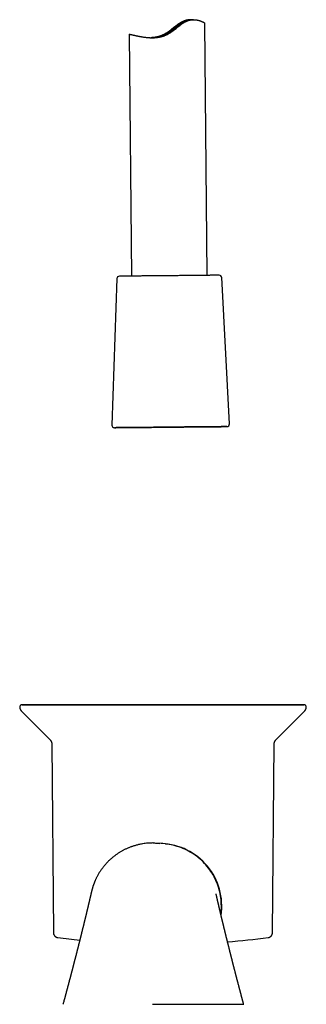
# Model space of a CAD drawing. Header units: millimetres. Extents: x 8 to 916, y 12 to 932.
# Tile 59 of 72: x 505 to 562, y 443 to 638. Entities that reach past the tile are written whole.
import ezdxf

# ---------------------------------------------------------------- set-up
doc = ezdxf.new("R2010")
doc.units = ezdxf.units.MM

msp = doc.modelspace()

# ---------------------------------------------------------------- linework, layer by layer
at = {"color": 7, "linetype": 'Continuous', "lineweight": 30}
for p, q in [((539.33, 637.79), (538.81, 637.79)), ((542.06, 587.14), (541.58, 637.12)), ((526.6, 634.93), (527.06, 587)), ((524.2, 586.49), (523.22, 557.48)), ((546.47, 557.7), (544.94, 586.69)), ((505.27, 500.89), (510.98, 495.14)), ((555.67, 495.13), (561.38, 500.88)), ((511.33, 494.3), (511.65, 456.93)), ((554.98, 456.93), (555.32, 494.3)), ((533.14, 474.59), (532.96, 474.59)), ((518.9, 463.88), (518.9, 463.89)), ((544.04, 463.63), (544.04, 463.65))]:
    msp.add_line(p, q, dxfattribs=at)
at = {"color": 7, "linetype": 'Continuous', "lineweight": 30, "flags": 128}
for points in [[(544.43, 587.16), (544.43, 587.16), (544.43, 587.16), (544.42, 587.16), (544.4, 587.16), (544.37, 587.16), (544.34, 587.16), (544.3, 587.16), (544.26, 587.16), (544.21, 587.16), (544.15, 587.16), (544.08, 587.16), (544.01, 587.16), (543.93, 587.16), (543.85, 587.16), (543.76, 587.16), (543.66, 587.16), (543.56, 587.15), (543.45, 587.15), (543.33, 587.15), (543.21, 587.15), (543.08, 587.15), (542.95, 587.15), (542.81, 587.15), (542.66, 587.15), (542.51, 587.14), (542.36, 587.14), (542.2, 587.14), (542.03, 587.14), (541.86, 587.14), (541.68, 587.14), (541.5, 587.13), (541.31, 587.13), (541.12, 587.13), (540.93, 587.13), (540.73, 587.13), (540.53, 587.13), (540.32, 587.12), (540.11, 587.12), (539.89, 587.12), (539.67, 587.12), (539.45, 587.11), (539.22, 587.11), (538.99, 587.11), (538.76, 587.11), (538.52, 587.11), (538.29, 587.1), (538.05, 587.1), (537.8, 587.1), (537.56, 587.1), (537.31, 587.09), (537.06, 587.09), (536.81, 587.09), (536.56, 587.09), (536.3, 587.08), (536.05, 587.08), (535.79, 587.08), (535.54, 587.08), (535.28, 587.07), (535.02, 587.07), (534.76, 587.07), (534.5, 587.07), (534.25, 587.06), (533.99, 587.06), (533.73, 587.06), (533.47, 587.06), (533.22, 587.05), (532.96, 587.05), (532.71, 587.05), (532.45, 587.05), (532.2, 587.04), (531.95, 587.04), (531.7, 587.04), (531.46, 587.04), (531.21, 587.04), (530.97, 587.03), (530.73, 587.03), (530.49, 587.03), (530.26, 587.03), (530.03, 587.02), (529.8, 587.02), (529.58, 587.02), (529.36, 587.02), (529.14, 587.02), (528.92, 587.01), (528.71, 587.01), (528.51, 587.01), (528.31, 587.01), (528.11, 587.01), (527.91, 587), (527.73, 587), (527.54, 587), (527.36, 587), (527.19, 587), (527.02, 587), (526.86, 586.99), (526.7, 586.99), (526.54, 586.99), (526.4, 586.99), (526.25, 586.99), (526.12, 586.99), (525.99, 586.99), (525.86, 586.98), (525.74, 586.98), (525.63, 586.98), (525.52, 586.98), (525.42, 586.98), (525.33, 586.98), (525.24, 586.98), (525.16, 586.98), (525.08, 586.98), (525.01, 586.98), (524.95, 586.98), (524.9, 586.97), (524.85, 586.97), (524.81, 586.97), (524.77, 586.97), (524.74, 586.97), (524.72, 586.97), (524.7, 586.97)], [(542.31, 587.14), (542.31, 587.14), (542.3, 587.14), (542.29, 587.14), (542.28, 587.14), (542.25, 587.14), (542.22, 587.14), (542.19, 587.14), (542.15, 587.14), (542.11, 587.14), (542.06, 587.14)], [(524.7, 586.97), (524.69, 586.97), (524.69, 586.97)], [(527.06, 587), (527.04, 587), (526.99, 586.99), (526.95, 586.99), (526.92, 586.99), (526.89, 586.99), (526.86, 586.99), (526.84, 586.99), (526.83, 586.99), (526.82, 586.99), (526.81, 586.99), (526.81, 586.99)], [(545.97, 557.18), (545.95, 557.18), (545.93, 557.18), (545.89, 557.18), (545.85, 557.18), (545.81, 557.17), (545.75, 557.17), (545.69, 557.17), (545.62, 557.17), (545.54, 557.17), (545.46, 557.17), (545.36, 557.17), (545.26, 557.17), (545.16, 557.17), (545.04, 557.17), (544.92, 557.17), (544.8, 557.16), (544.66, 557.16), (544.52, 557.16), (544.37, 557.16), (544.22, 557.16), (544.06, 557.16), (543.89, 557.16), (543.72, 557.15), (543.54, 557.15), (543.36, 557.15), (543.17, 557.15), (542.97, 557.15), (542.77, 557.15), (542.56, 557.14), (542.35, 557.14), (542.13, 557.14), (541.91, 557.14), (541.68, 557.13), (541.45, 557.13), (541.21, 557.13), (540.97, 557.13), (540.72, 557.13), (540.47, 557.12), (540.22, 557.12), (539.96, 557.12), (539.7, 557.12), (539.44, 557.11), (539.17, 557.11), (538.9, 557.11), (538.63, 557.11), (538.35, 557.1), (538.08, 557.1), (537.8, 557.1), (537.51, 557.09), (537.23, 557.09), (536.95, 557.09), (536.66, 557.09), (536.37, 557.08), (536.08, 557.08), (535.79, 557.08), (535.5, 557.08), (535.21, 557.07), (534.92, 557.07), (534.63, 557.07), (534.34, 557.06), (534.05, 557.06), (533.76, 557.06), (533.47, 557.06), (533.18, 557.05), (532.89, 557.05), (532.6, 557.05), (532.32, 557.04), (532.04, 557.04), (531.76, 557.04), (531.48, 557.04), (531.2, 557.03), (530.93, 557.03), (530.66, 557.03), (530.39, 557.03), (530.12, 557.02), (529.86, 557.02), (529.6, 557.02), (529.35, 557.02), (529.1, 557.01), (528.85, 557.01), (528.6, 557.01), (528.37, 557.01), (528.13, 557), (527.9, 557), (527.68, 557), (527.46, 557), (527.24, 557), (527.03, 556.99), (526.83, 556.99), (526.63, 556.99), (526.43, 556.99), (526.25, 556.99), (526.07, 556.98), (525.89, 556.98), (525.72, 556.98), (525.56, 556.98), (525.4, 556.98), (525.25, 556.98), (525.11, 556.98), (524.97, 556.97), (524.84, 556.97), (524.71, 556.97), (524.6, 556.97), (524.49, 556.97), (524.39, 556.97), (524.29, 556.97), (524.2, 556.97), (524.12, 556.97), (524.05, 556.97), (523.98, 556.96), (523.92, 556.96), (523.87, 556.96), (523.83, 556.96), (523.79, 556.96), (523.76, 556.96), (523.74, 556.96), (523.73, 556.96), (523.73, 556.96), (523.73, 556.96), (523.74, 556.96), (523.75, 556.96), (523.78, 556.96), (523.81, 556.96), (523.85, 556.96), (523.9, 556.96), (523.95, 556.96), (524.02, 556.96), (524.09, 556.97), (524.16, 556.97), (524.25, 556.97), (524.34, 556.97), (524.44, 556.97), (524.55, 556.97), (524.66, 556.97), (524.78, 556.97), (524.91, 556.97), (525.04, 556.97), (525.18, 556.98), (525.33, 556.98), (525.48, 556.98), (525.64, 556.98), (525.81, 556.98), (525.98, 556.98), (526.16, 556.99), (526.35, 556.99), (526.54, 556.99), (526.73, 556.99), (526.94, 556.99), (527.14, 556.99), (527.36, 557), (527.58, 557), (527.8, 557), (528.03, 557), (528.26, 557.01), (528.49, 557.01), (528.74, 557.01), (528.98, 557.01), (529.23, 557.01), (529.48, 557.02), (529.74, 557.02), (530, 557.02), (530.27, 557.02), (530.53, 557.03), (530.8, 557.03), (531.08, 557.03), (531.35, 557.04), (531.63, 557.04), (531.91, 557.04), (532.19, 557.04), (532.47, 557.05), (532.76, 557.05), (533.05, 557.05), (533.33, 557.05), (533.62, 557.06), (533.91, 557.06), (534.2, 557.06), (534.49, 557.07), (534.79, 557.07), (535.08, 557.07), (535.37, 557.07), (535.66, 557.08), (535.95, 557.08), (536.24, 557.08), (536.53, 557.09), (536.81, 557.09), (537.1, 557.09), (537.38, 557.09), (537.67, 557.1), (537.95, 557.1), (538.23, 557.1), (538.5, 557.1), (538.78, 557.11), (539.05, 557.11), (539.32, 557.11), (539.58, 557.11), (539.84, 557.12), (540.1, 557.12), (540.36, 557.12), (540.61, 557.12), (540.86, 557.13), (541.1, 557.13), (541.34, 557.13), (541.57, 557.13), (541.8, 557.14), (542.03, 557.14), (542.25, 557.14), (542.46, 557.14), (542.67, 557.14), (542.88, 557.15), (543.08, 557.15), (543.27, 557.15), (543.46, 557.15), (543.64, 557.15), (543.82, 557.16), (543.98, 557.16), (544.15, 557.16), (544.3, 557.16), (544.46, 557.16), (544.6, 557.16), (544.74, 557.16), (544.87, 557.17), (544.99, 557.17), (545.11, 557.17), (545.22, 557.17), (545.32, 557.17), (545.41, 557.17), (545.5, 557.17), (545.58, 557.17), (545.66, 557.17), (545.72, 557.17), (545.78, 557.17), (545.83, 557.17), (545.88, 557.18), (545.91, 557.18), (545.94, 557.18), (545.96, 557.18), (545.97, 557.18), (545.98, 557.18), (545.98, 557.18), (545.97, 557.18)], [(524.11, 556.97), (524.1, 556.97), (524.1, 556.97), (524.11, 556.97), (524.12, 556.97), (524.14, 556.97), (524.17, 556.97), (524.2, 556.97), (524.25, 556.97), (524.29, 556.97), (524.35, 556.97), (524.42, 556.97), (524.49, 556.97), (524.56, 556.97), (524.65, 556.97), (524.74, 556.97), (524.84, 556.97), (524.95, 556.97), (525.06, 556.97), (525.18, 556.98), (525.3, 556.98), (525.44, 556.98), (525.58, 556.98), (525.72, 556.98), (525.87, 556.98), (526.03, 556.98), (526.19, 556.99), (526.36, 556.99), (526.54, 556.99), (526.72, 556.99), (526.91, 556.99), (527.1, 556.99), (527.3, 557), (527.5, 557), (527.71, 557), (527.92, 557), (528.14, 557), (528.36, 557.01), (528.59, 557.01), (528.82, 557.01), (529.05, 557.01), (529.29, 557.02), (529.53, 557.02), (529.78, 557.02), (530.03, 557.02), (530.28, 557.03), (530.54, 557.03), (530.8, 557.03), (531.06, 557.03), (531.32, 557.04), (531.59, 557.04), (531.86, 557.04), (532.13, 557.04), (532.41, 557.05), (532.68, 557.05), (532.96, 557.05), (533.23, 557.05), (533.51, 557.06), (533.79, 557.06), (534.07, 557.06), (534.35, 557.06), (534.64, 557.07), (534.92, 557.07), (535.2, 557.07), (535.48, 557.08), (535.76, 557.08), (536.04, 557.08), (536.32, 557.08), (536.6, 557.09), (536.87, 557.09), (537.15, 557.09), (537.42, 557.09), (537.7, 557.1), (537.97, 557.1), (538.24, 557.1), (538.5, 557.1), (538.76, 557.11), (539.03, 557.11), (539.28, 557.11), (539.54, 557.11), (539.79, 557.12), (540.04, 557.12), (540.28, 557.12), (540.52, 557.12), (540.76, 557.13), (540.99, 557.13), (541.22, 557.13), (541.45, 557.13), (541.67, 557.13), (541.88, 557.14), (542.09, 557.14), (542.3, 557.14), (542.5, 557.14), (542.69, 557.14), (542.88, 557.15), (543.07, 557.15), (543.25, 557.15), (543.42, 557.15), (543.59, 557.15), (543.75, 557.15), (543.9, 557.16), (544.05, 557.16), (544.19, 557.16), (544.33, 557.16), (544.46, 557.16), (544.58, 557.16), (544.7, 557.16), (544.81, 557.16), (544.91, 557.17), (545.01, 557.17), (545.1, 557.17), (545.18, 557.17), (545.25, 557.17), (545.32, 557.17), (545.38, 557.17), (545.43, 557.17), (545.48, 557.17), (545.52, 557.17), (545.55, 557.17), (545.57, 557.17), (545.59, 557.17), (545.6, 557.17), (545.6, 557.17), (545.6, 557.17), (545.58, 557.17), (545.56, 557.17), (545.54, 557.17), (545.5, 557.17), (545.46, 557.17), (545.41, 557.17), (545.35, 557.17), (545.29, 557.17), (545.22, 557.17), (545.14, 557.17), (545.06, 557.17), (544.96, 557.17), (544.86, 557.17), (544.76, 557.16), (544.65, 557.16), (544.53, 557.16), (544.4, 557.16), (544.27, 557.16), (544.13, 557.16), (543.98, 557.16), (543.83, 557.16), (543.67, 557.15), (543.51, 557.15), (543.34, 557.15), (543.17, 557.15), (542.98, 557.15), (542.8, 557.15), (542.61, 557.14), (542.41, 557.14), (542.2, 557.14), (542, 557.14), (541.78, 557.14), (541.57, 557.13), (541.34, 557.13), (541.12, 557.13), (540.89, 557.13), (540.65, 557.12), (540.41, 557.12), (540.17, 557.12), (539.92, 557.12), (539.67, 557.12), (539.42, 557.11), (539.17, 557.11), (538.91, 557.11), (538.64, 557.11), (538.38, 557.1), (538.11, 557.1), (537.84, 557.1), (537.57, 557.1), (537.3, 557.09), (537.02, 557.09), (536.75, 557.09), (536.47, 557.08), (536.19, 557.08), (535.91, 557.08), (535.63, 557.08), (535.35, 557.07), (535.07, 557.07), (534.79, 557.07), (534.51, 557.07), (534.23, 557.06), (533.94, 557.06), (533.66, 557.06), (533.39, 557.05), (533.11, 557.05), (532.83, 557.05), (532.55, 557.05), (532.28, 557.04), (532.01, 557.04), (531.74, 557.04), (531.47, 557.04), (531.2, 557.03), (530.94, 557.03), (530.68, 557.03), (530.42, 557.03), (530.17, 557.02), (529.91, 557.02), (529.67, 557.02), (529.42, 557.02), (529.18, 557.01), (528.94, 557.01), (528.71, 557.01), (528.48, 557.01), (528.26, 557.01), (528.04, 557), (527.82, 557), (527.61, 557), (527.41, 557), (527.21, 557), (527.01, 556.99), (526.82, 556.99), (526.64, 556.99), (526.46, 556.99), (526.29, 556.99), (526.12, 556.99), (525.96, 556.98), (525.8, 556.98), (525.65, 556.98), (525.51, 556.98), (525.37, 556.98), (525.25, 556.98), (525.12, 556.98), (525.01, 556.97), (524.9, 556.97), (524.79, 556.97), (524.7, 556.97), (524.61, 556.97), (524.53, 556.97), (524.45, 556.97), (524.38, 556.97), (524.32, 556.97), (524.27, 556.97), (524.23, 556.97), (524.19, 556.97), (524.16, 556.97), (524.13, 556.97), (524.11, 556.97)], [(533.05, 502.09), (532.33, 502.09), (531.6, 502.09), (530.87, 502.09), (530.15, 502.09), (529.42, 502.09), (528.7, 502.09), (527.98, 502.09), (527.27, 502.09), (526.56, 502.09), (525.86, 502.09), (525.16, 502.09), (524.46, 502.09), (523.78, 502.09), (523.09, 502.09), (522.42, 502.09), (521.75, 502.09), (521.09, 502.09), (520.44, 502.09), (519.8, 502.09), (519.17, 502.09), (518.55, 502.09), (517.93, 502.09), (517.33, 502.09), (516.74, 502.09), (516.16, 502.09), (515.59, 502.09), (515.04, 502.09), (514.49, 502.09), (513.96, 502.09), (513.45, 502.09), (512.94, 502.09), (512.45, 502.09), (511.98, 502.09), (511.52, 502.09), (511.07, 502.09), (510.64, 502.09), (510.22, 502.09), (509.83, 502.09), (509.44, 502.09), (509.08, 502.09), (508.73, 502.09), (508.39, 502.09), (508.08, 502.09), (507.78, 502.09), (507.5, 502.09), (507.23, 502.09), (506.99, 502.09), (506.76, 502.09), (506.55, 502.09), (506.36, 502.09), (506.19, 502.09), (506.03, 502.09), (505.9, 502.09), (505.78, 502.09), (505.68, 502.09), (505.6, 502.09), (505.54, 502.09), (505.5, 502.09), (505.48, 502.09), (505.48, 502.09)], [(505.48, 502.09), (505.48, 502.09), (505.5, 502.09), (505.53, 502.09), (505.59, 502.09), (505.66, 502.09), (505.75, 502.09), (505.86, 502.09), (505.99, 502.09), (506.14, 502.09), (506.31, 502.09), (506.5, 502.09), (506.7, 502.09), (506.93, 502.09), (507.17, 502.09), (507.43, 502.09), (507.7, 502.09), (508, 502.09), (508.31, 502.09), (508.64, 502.09), (508.98, 502.09), (509.34, 502.09), (509.72, 502.09), (510.12, 502.09), (510.53, 502.09), (510.95, 502.09), (511.4, 502.09), (511.85, 502.09), (512.32, 502.09), (512.81, 502.09), (513.31, 502.09), (513.82, 502.09), (514.35, 502.09), (514.89, 502.09), (515.44, 502.09), (516.01, 502.09), (516.59, 502.09), (517.17, 502.09), (517.77, 502.09), (518.38, 502.09), (519, 502.09), (519.63, 502.09), (520.27, 502.09), (520.92, 502.09), (521.58, 502.09), (522.24, 502.09), (522.92, 502.09), (523.59, 502.09), (524.28, 502.09), (524.97, 502.09), (525.67, 502.09), (526.38, 502.09), (527.08, 502.09), (527.8, 502.09), (528.51, 502.09), (529.23, 502.09), (529.95, 502.09), (530.68, 502.09), (531.41, 502.09), (532.13, 502.09), (532.86, 502.09), (533.59, 502.09), (534.32, 502.09), (535.05, 502.09), (535.77, 502.09), (536.5, 502.09), (537.22, 502.09), (537.94, 502.09), (538.66, 502.09), (539.37, 502.09), (540.08, 502.09), (540.79, 502.09), (541.49, 502.09), (542.18, 502.09), (542.87, 502.09), (543.55, 502.09), (544.23, 502.09), (544.89, 502.09), (545.55, 502.09), (546.2, 502.09), (546.84, 502.09), (547.48, 502.09), (548.1, 502.09), (548.71, 502.09), (549.31, 502.09), (549.9, 502.09), (550.48, 502.09), (551.05, 502.09), (551.61, 502.09), (552.15, 502.09), (552.68, 502.09), (553.2, 502.09), (553.7, 502.09), (554.19, 502.09), (554.67, 502.09), (555.13, 502.09), (555.57, 502.09), (556.01, 502.09), (556.42, 502.09), (556.82, 502.09), (557.2, 502.09), (557.57, 502.09), (557.92, 502.09), (558.25, 502.09), (558.57, 502.09), (558.87, 502.09), (559.15, 502.09), (559.41, 502.09), (559.66, 502.09), (559.89, 502.09), (560.09, 502.09), (560.29, 502.09), (560.46, 502.09), (560.61, 502.09), (560.75, 502.09), (560.86, 502.09), (560.96, 502.09), (561.04, 502.09), (561.1, 502.09), (561.14, 502.09), (561.16, 502.09), (561.17, 502.09)], [(561.17, 502.09), (561.17, 502.09), (561.15, 502.09), (561.11, 502.09), (561.06, 502.09), (560.98, 502.09), (560.89, 502.09), (560.78, 502.09), (560.65, 502.09), (560.5, 502.09), (560.33, 502.09), (560.15, 502.09), (559.94, 502.09), (559.72, 502.09), (559.48, 502.09), (559.22, 502.09), (558.94, 502.09), (558.65, 502.09), (558.34, 502.09), (558.01, 502.09), (557.66, 502.09), (557.3, 502.09), (556.92, 502.09), (556.53, 502.09), (556.12, 502.09), (555.69, 502.09), (555.25, 502.09), (554.79, 502.09), (554.32, 502.09), (553.83, 502.09), (553.33, 502.09), (552.82, 502.09), (552.29, 502.09), (551.75, 502.09), (551.2, 502.09), (550.64, 502.09), (550.06, 502.09), (549.47, 502.09), (548.87, 502.09), (548.26, 502.09), (547.64, 502.09), (547.01, 502.09), (546.37, 502.09), (545.72, 502.09), (545.07, 502.09), (544.4, 502.09), (543.73, 502.09), (543.05, 502.09), (542.36, 502.09), (541.67, 502.09), (540.97, 502.09), (540.27, 502.09), (539.56, 502.09), (538.85, 502.09), (538.13, 502.09), (537.41, 502.09), (536.69, 502.09), (535.97, 502.09), (535.24, 502.09), (534.51, 502.09), (533.78, 502.09), (533.05, 502.09)], [(533.82, 474.5), (533.26, 474.56), (532.72, 474.62)]]:
    msp.add_lwpolyline(points, dxfattribs=at)
at = {"color": 7, "linetype": 'Continuous', "lineweight": 30}
for centre, radius, start, end in [((544.44, 586.66), 0.5, 3.0329, 90.5516), ((524.7, 586.47), 0.5, 90.5516, 178.0704), ((523.72, 557.46), 0.5, 178.0704, 270.5516), ((545.97, 557.68), 0.5, 270.5516, 3.0329), ((532.55, 462.19), 12.4, 351.5032, 87.6151), ((533.34, 614.59), 160, 262.5217, 264.0868), ((533.34, 614.59), 160, 274.5698, 277.4595)]:
    msp.add_arc(centre, radius, start, end, dxfattribs=at)
for points, knots in [([(526.6, 634.93), (526.6, 634.93), (526.6, 634.94), (526.61, 634.94), (526.62, 634.94), (526.64, 634.93), (526.66, 634.93), (526.69, 634.92), (526.72, 634.92), (526.76, 634.91), (526.8, 634.9), (526.85, 634.89), (526.9, 634.88), (526.97, 634.86), (527.03, 634.85), (527.1, 634.83), (527.18, 634.81), (527.27, 634.79), (527.36, 634.77), (527.45, 634.75), (527.54, 634.73), (527.64, 634.71), (527.74, 634.68), (527.84, 634.66), (527.96, 634.63), (528.08, 634.61), (528.21, 634.58), (528.34, 634.55), (528.48, 634.52), (528.62, 634.5), (528.77, 634.47), (528.92, 634.44), (529.06, 634.42), (529.21, 634.39), (529.36, 634.37), (529.52, 634.34), (529.69, 634.32), (529.87, 634.3), (530.05, 634.28), (530.24, 634.26), (530.43, 634.25), (530.62, 634.23), (530.82, 634.22), (531.02, 634.22), (531.21, 634.22), (531.41, 634.22), (531.61, 634.23), (531.81, 634.24), (532.02, 634.26), (532.23, 634.29), (532.44, 634.32), (532.66, 634.36), (532.87, 634.4), (533.08, 634.45), (533.29, 634.51), (533.5, 634.58), (533.7, 634.66), (533.91, 634.74), (534.11, 634.83), (534.31, 634.93), (534.5, 635.04), (534.68, 635.15), (534.85, 635.26), (535, 635.37), (535.16, 635.47), (535.36, 635.62), (535.61, 635.81), (535.9, 636.05), (536.19, 636.28), (536.48, 636.52), (536.72, 636.71), (536.92, 636.85), (537.07, 636.96), (537.21, 637.06), (537.36, 637.16), (537.51, 637.25), (537.67, 637.34), (537.82, 637.42), (537.98, 637.5), (538.13, 637.56), (538.29, 637.62), (538.44, 637.67), (538.6, 637.71), (538.75, 637.74), (538.9, 637.76), (539.04, 637.78), (539.19, 637.79), (539.33, 637.79), (539.49, 637.79), (539.65, 637.78), (539.83, 637.76), (540, 637.74), (540.16, 637.71), (540.31, 637.67), (540.46, 637.63), (540.59, 637.59), (540.74, 637.54), (540.86, 637.5), (540.96, 637.46), (541.03, 637.43), (541.1, 637.4), (541.17, 637.37), (541.23, 637.34), (541.28, 637.31), (541.34, 637.28), (541.4, 637.25), (541.45, 637.22), (541.49, 637.19), (541.52, 637.17), (541.54, 637.16), (541.56, 637.14), (541.58, 637.13), (541.58, 637.12), (541.58, 637.12), (541.58, 637.12)], [0, 0, 0, 0, 0.004487, 0.013003, 0.021604, 0.030206, 0.038836, 0.047467, 0.055364, 0.063267, 0.070928, 0.078595, 0.08708, 0.095565, 0.104077, 0.11259, 0.121185, 0.12978, 0.138402, 0.147025, 0.154912, 0.162804, 0.170588, 0.178376, 0.186994, 0.195611, 0.204255, 0.212899, 0.221623, 0.230347, 0.239098, 0.24785, 0.255852, 0.263861, 0.271919, 0.279983, 0.288915, 0.297847, 0.306812, 0.315776, 0.324844, 0.333913, 0.343021, 0.35213, 0.360477, 0.368834, 0.377684, 0.386534, 0.395436, 0.404338, 0.413329, 0.42232, 0.431379, 0.440439, 0.449305, 0.458172, 0.467112, 0.476053, 0.485108, 0.494163, 0.503292, 0.512422, 0.520072, 0.527729, 0.535421, 0.543113, 0.558524, 0.574043, 0.589577, 0.605212, 0.62087, 0.62873, 0.636595, 0.644415, 0.652234, 0.660094, 0.667953, 0.675897, 0.68384, 0.691863, 0.699886, 0.707724, 0.715562, 0.723475, 0.731388, 0.739401, 0.747413, 0.755481, 0.763549, 0.774402, 0.785257, 0.796195, 0.807134, 0.818179, 0.829224, 0.84033, 0.851435, 0.865738, 0.873646, 0.881553, 0.88948, 0.897408, 0.905397, 0.913387, 0.921399, 0.929411, 0.944057, 0.952011, 0.95997, 0.968793, 0.977615, 0.986474, 0.995333, 1, 1, 1, 1]), ([(538.81, 637.79), (538.78, 637.79), (538.7, 637.78), (538.57, 637.78), (538.41, 637.76), (538.25, 637.74), (538.09, 637.71), (537.93, 637.68), (537.76, 637.63), (537.6, 637.58), (537.43, 637.52), (537.26, 637.44), (537.1, 637.36), (536.92, 637.27), (536.73, 637.15), (536.52, 637.03), (536.32, 636.89), (536.14, 636.75), (535.96, 636.63), (535.75, 636.46), (535.5, 636.27), (535.23, 636.05), (534.97, 635.85), (534.71, 635.65), (534.45, 635.46), (534.23, 635.3), (534.05, 635.18), (533.91, 635.1), (533.76, 635.01), (533.62, 634.93), (533.47, 634.85), (533.32, 634.78), (533.17, 634.71), (533, 634.65), (532.81, 634.58), (532.61, 634.51), (532.41, 634.45), (532.2, 634.4), (532, 634.35), (531.79, 634.31), (531.58, 634.28), (531.38, 634.26), (531.18, 634.24), (531.03, 634.23), (530.94, 634.22), (530.92, 634.22)], [0, 0, 0, 0, 0.013052, 0.033938, 0.054967, 0.075994, 0.096721, 0.117447, 0.138375, 0.159302, 0.18057, 0.201838, 0.223324, 0.24481, 0.271767, 0.298726, 0.325889, 0.353054, 0.37495, 0.396846, 0.440717, 0.47742, 0.512047, 0.546798, 0.581585, 0.616721, 0.63433, 0.651939, 0.669785, 0.68763, 0.705555, 0.723481, 0.741558, 0.759658, 0.782749, 0.80584, 0.829119, 0.852398, 0.875952, 0.899506, 0.923234, 0.946961, 0.969997, 0.993034, 1, 1, 1, 1]), ([(531.03, 634.22), (531.06, 634.22), (531.11, 634.22), (531.21, 634.23), (531.34, 634.24), (531.51, 634.25), (531.68, 634.27), (531.85, 634.29), (532, 634.32), (532.12, 634.34), (532.25, 634.37), (532.38, 634.4), (532.53, 634.44), (532.71, 634.49), (532.89, 634.54), (533.05, 634.6), (533.18, 634.65), (533.3, 634.7), (533.43, 634.76), (533.56, 634.81), (533.68, 634.88), (533.81, 634.94), (533.93, 635.01), (534.07, 635.09), (534.22, 635.18), (534.36, 635.28), (534.49, 635.36), (534.61, 635.45), (534.78, 635.57), (534.99, 635.73), (535.2, 635.89), (535.39, 636.04), (535.55, 636.17), (535.71, 636.29), (535.87, 636.41), (536.03, 636.53), (536.18, 636.65), (536.34, 636.76), (536.49, 636.87), (536.62, 636.96), (536.73, 637.03), (536.82, 637.08), (536.91, 637.14), (536.99, 637.19), (537.08, 637.23), (537.16, 637.28), (537.23, 637.32), (537.31, 637.35), (537.37, 637.38), (537.44, 637.41), (537.5, 637.44), (537.55, 637.46), (537.6, 637.48), (537.65, 637.5), (537.69, 637.51), (537.72, 637.53), (537.75, 637.54), (537.78, 637.54), (537.8, 637.55), (537.81, 637.55), (537.82, 637.55), (537.83, 637.55), (537.83, 637.55), (537.82, 637.54), (537.81, 637.54), (537.79, 637.53), (537.77, 637.52), (537.73, 637.5), (537.68, 637.47), (537.62, 637.44), (537.57, 637.41), (537.51, 637.38), (537.45, 637.34), (537.39, 637.31), (537.32, 637.27), (537.25, 637.22), (537.18, 637.17), (537.1, 637.12), (537.02, 637.07), (536.94, 637.01), (536.86, 636.95), (536.77, 636.89), (536.68, 636.82), (536.59, 636.75), (536.5, 636.68), (536.41, 636.61), (536.3, 636.52), (536.17, 636.41), (536.01, 636.29), (535.85, 636.16), (535.69, 636.03), (535.53, 635.89), (535.36, 635.76), (535.18, 635.62), (535.02, 635.5), (534.85, 635.38), (534.67, 635.26), (534.47, 635.13), (534.26, 635), (534.06, 634.89), (533.89, 634.81), (533.71, 634.73), (533.51, 634.65), (533.32, 634.58), (533.17, 634.53), (533.05, 634.49), (532.93, 634.46), (532.81, 634.43), (532.67, 634.4), (532.54, 634.37), (532.41, 634.34), (532.29, 634.32), (532.17, 634.3), (532.05, 634.29), (531.93, 634.27), (531.82, 634.26), (531.71, 634.25), (531.6, 634.24), (531.49, 634.23), (531.39, 634.23), (531.29, 634.22), (531.21, 634.22), (531.17, 634.22), (531.15, 634.22)], [0, 0, 0, 0, 0.005352, 0.01294, 0.024425, 0.035958, 0.047645, 0.059385, 0.06729, 0.074572, 0.081854, 0.089193, 0.096533, 0.107707, 0.118935, 0.126497, 0.133336, 0.140175, 0.147061, 0.153946, 0.160923, 0.1679, 0.174919, 0.181939, 0.191985, 0.19959, 0.207195, 0.214832, 0.222469, 0.23791, 0.253399, 0.263804, 0.274324, 0.284877, 0.295449, 0.306173, 0.316921, 0.327844, 0.338799, 0.349823, 0.356696, 0.363569, 0.370486, 0.377403, 0.384419, 0.391435, 0.398503, 0.405572, 0.412447, 0.419322, 0.426246, 0.433171, 0.440196, 0.447221, 0.454296, 0.461372, 0.468243, 0.475115, 0.482031, 0.488947, 0.495955, 0.502962, 0.510017, 0.517072, 0.52422, 0.531368, 0.538566, 0.545765, 0.556713, 0.567709, 0.575109, 0.582076, 0.589043, 0.596062, 0.603082, 0.610209, 0.617337, 0.624519, 0.6317, 0.638493, 0.645286, 0.652118, 0.658951, 0.665855, 0.672759, 0.679695, 0.686631, 0.697472, 0.708356, 0.71926, 0.7303, 0.741357, 0.752546, 0.763752, 0.774995, 0.78296, 0.79498, 0.807034, 0.81921, 0.831438, 0.83966, 0.847625, 0.859712, 0.871863, 0.878042, 0.884221, 0.890435, 0.89665, 0.905039, 0.911906, 0.918773, 0.925687, 0.932601, 0.93961, 0.946619, 0.953675, 0.960731, 0.967795, 0.974859, 0.981967, 0.989076, 0.996276, 1, 1, 1, 1]), ([(505.48, 502.09), (505.48, 502.09), (505.48, 502.09), (505.47, 502.09), (505.46, 502.09), (505.45, 502.09), (505.42, 502.09), (505.38, 502.08), (505.34, 502.08), (505.3, 502.06), (505.27, 502.05), (505.23, 502.03), (505.2, 502.01), (505.17, 501.99), (505.14, 501.96), (505.11, 501.93), (505.08, 501.9), (505.05, 501.86), (505.03, 501.82), (505.01, 501.78), (505, 501.74), (504.99, 501.7), (504.98, 501.65), (504.98, 501.62), (504.98, 501.6), (504.98, 501.59)], [0, 0, 0, 0, 0.001153, 0.003732, 0.010563, 0.031726, 0.07379, 0.128799, 0.175837, 0.22615, 0.272139, 0.321927, 0.373512, 0.426308, 0.479909, 0.534061, 0.588602, 0.643423, 0.698452, 0.753635, 0.808934, 0.864321, 0.925247, 0.985183, 1, 1, 1, 1]), ([(504.98, 501.59), (504.98, 501.58), (504.98, 501.55), (504.98, 501.5), (504.99, 501.43), (505, 501.37), (505.02, 501.31), (505.04, 501.25), (505.06, 501.19), (505.09, 501.14), (505.12, 501.08), (505.15, 501.03), (505.19, 500.98), (505.22, 500.94), (505.25, 500.91), (505.27, 500.89), (505.27, 500.89)], [0, 0, 0, 0, 0.04259, 0.125091, 0.206906, 0.28805, 0.36853, 0.44835, 0.527505, 0.605988, 0.683784, 0.760873, 0.837229, 0.912819, 0.987602, 1, 1, 1, 1]), ([(561.67, 501.59), (561.67, 501.6), (561.67, 501.62), (561.66, 501.66), (561.65, 501.71), (561.64, 501.75), (561.62, 501.79), (561.61, 501.83), (561.58, 501.86), (561.56, 501.9), (561.53, 501.93), (561.5, 501.95), (561.48, 501.98), (561.44, 502), (561.41, 502.02), (561.38, 502.04), (561.35, 502.05), (561.32, 502.06), (561.29, 502.07), (561.26, 502.08), (561.24, 502.08), (561.21, 502.08), (561.2, 502.08), (561.18, 502.08), (561.17, 502.09), (561.17, 502.09), (561.17, 502.09), (561.17, 502.09), (561.17, 502.09)], [0, 0, 0, 0, 0.040954, 0.098819, 0.155742, 0.211758, 0.266883, 0.321121, 0.374459, 0.426871, 0.478318, 0.528743, 0.578068, 0.626193, 0.672992, 0.718297, 0.761898, 0.803519, 0.842804, 0.879293, 0.912385, 0.941321, 0.965181, 0.98289, 0.992697, 0.996539, 0.998706, 1, 1, 1, 1]), ([(561.37, 500.88), (561.38, 500.88), (561.4, 500.9), (561.43, 500.94), (561.47, 500.98), (561.5, 501.03), (561.53, 501.09), (561.56, 501.14), (561.59, 501.2), (561.61, 501.25), (561.63, 501.32), (561.65, 501.38), (561.66, 501.45), (561.66, 501.51), (561.67, 501.56), (561.67, 501.58), (561.67, 501.59)], [0, 0, 0, 0, 0.021516, 0.099182, 0.177023, 0.255004, 0.333098, 0.411287, 0.489553, 0.567883, 0.654616, 0.740694, 0.825923, 0.910353, 0.994027, 1, 1, 1, 1]), ([(510.98, 495.14), (510.98, 495.14), (511, 495.12), (511.03, 495.08), (511.07, 495.03), (511.11, 494.98), (511.15, 494.92), (511.18, 494.86), (511.21, 494.8), (511.24, 494.74), (511.27, 494.67), (511.29, 494.6), (511.3, 494.53), (511.32, 494.46), (511.32, 494.39), (511.33, 494.34), (511.33, 494.31), (511.33, 494.3)], [0, 0, 0, 0, 0.009258, 0.081291, 0.153452, 0.225719, 0.298073, 0.3705, 0.442988, 0.515529, 0.596029, 0.676041, 0.75537, 0.834054, 0.912129, 0.989624, 1, 1, 1, 1]), ([(555.32, 494.3), (555.32, 494.32), (555.32, 494.37), (555.33, 494.43), (555.34, 494.5), (555.35, 494.57), (555.37, 494.64), (555.39, 494.7), (555.42, 494.77), (555.45, 494.83), (555.48, 494.89), (555.51, 494.94), (555.55, 495), (555.59, 495.05), (555.63, 495.09), (555.65, 495.12), (555.66, 495.13)], [0, 0, 0, 0, 0.072211, 0.148392, 0.224048, 0.299186, 0.373809, 0.447916, 0.521503, 0.594564, 0.667085, 0.739053, 0.810448, 0.881246, 0.951417, 1, 1, 1, 1]), ([(529.18, 474.5), (529.07, 474.48), (528.84, 474.44), (528.51, 474.36), (528.19, 474.29), (527.88, 474.2), (527.59, 474.11), (527.31, 474.02), (527.06, 473.94), (526.83, 473.85), (526.59, 473.76), (526.35, 473.65), (526.11, 473.55), (525.86, 473.43), (525.61, 473.31), (525.38, 473.19), (525.15, 473.06), (524.92, 472.93), (524.69, 472.79), (524.46, 472.64), (524.23, 472.48), (524, 472.32), (523.76, 472.15), (523.53, 471.96), (523.29, 471.77), (523.05, 471.56), (522.81, 471.35), (522.57, 471.12), (522.33, 470.88), (522.1, 470.63), (521.88, 470.38), (521.68, 470.14), (521.49, 469.91), (521.3, 469.66), (521.13, 469.42), (520.96, 469.18), (520.8, 468.94), (520.64, 468.68), (520.49, 468.42), (520.35, 468.16), (520.23, 467.93), (520.12, 467.73), (520.04, 467.55), (519.96, 467.37), (519.88, 467.2), (519.81, 467.04), (519.75, 466.89), (519.7, 466.75), (519.65, 466.62), (519.6, 466.49), (519.56, 466.38), (519.53, 466.28), (519.49, 466.18), (519.46, 466.09), (519.44, 466.01), (519.42, 465.95), (519.4, 465.89), (519.39, 465.84), (519.37, 465.8), (519.36, 465.77), (519.36, 465.74), (519.35, 465.71), (519.34, 465.68), (519.33, 465.64), (519.31, 465.6), (519.3, 465.54), (519.28, 465.46), (519.26, 465.38), (519.24, 465.3), (519.22, 465.23), (519.21, 465.18), (519.2, 465.15), (519.19, 465.11), (519.18, 465.07), (519.17, 465.03), (519.15, 464.97), (519.14, 464.92), (519.13, 464.86), (519.12, 464.82), (519.11, 464.77), (519.09, 464.73), (519.08, 464.67), (519.07, 464.62), (519.06, 464.57), (519.04, 464.51), (519.03, 464.46), (519.02, 464.4), (519.01, 464.35), (518.99, 464.3), (518.98, 464.25), (518.97, 464.2), (518.96, 464.16), (518.95, 464.13), (518.95, 464.1), (518.94, 464.07), (518.93, 464.04), (518.93, 464.01), (518.92, 463.97), (518.91, 463.93), (518.9, 463.91), (518.9, 463.89)], [0, 0, 0, 0, 0.018912, 0.037394, 0.055447, 0.073072, 0.090268, 0.107031, 0.121053, 0.135089, 0.149599, 0.164599, 0.180102, 0.196126, 0.212689, 0.227694, 0.243146, 0.259059, 0.275452, 0.29234, 0.309429, 0.327033, 0.345173, 0.363868, 0.383539, 0.403825, 0.424745, 0.446315, 0.468555, 0.491483, 0.515118, 0.535326, 0.556049, 0.577204, 0.598022, 0.618314, 0.638056, 0.660585, 0.68228, 0.703103, 0.723018, 0.738275, 0.752911, 0.766912, 0.780261, 0.792943, 0.804736, 0.815858, 0.826297, 0.836041, 0.844769, 0.852831, 0.860217, 0.86692, 0.872932, 0.878246, 0.882343, 0.885892, 0.889153, 0.891115, 0.893108, 0.895135, 0.897211, 0.899178, 0.902078, 0.905895, 0.909893, 0.915005, 0.919744, 0.923769, 0.92621, 0.928117, 0.929739, 0.931871, 0.934578, 0.937773, 0.940957, 0.944065, 0.946794, 0.94943, 0.951969, 0.95471, 0.958133, 0.961586, 0.964516, 0.967522, 0.971062, 0.9742, 0.97694, 0.979555, 0.982267, 0.984919, 0.986472, 0.98798, 0.98948, 0.991055, 0.992828, 0.994879, 0.997259, 1, 1, 1, 1]), ([(531.31, 474.69), (531.02, 474.68), (530.46, 474.67), (529.69, 474.59), (529.21, 474.5), (529.02, 474.46)], [0, 0, 0, 0, 0.366699, 0.73488, 1, 1, 1, 1]), ([(531.36, 474.69), (531.35, 474.69), (531.33, 474.69), (531.32, 474.69), (531.31, 474.69)], [0, 0, 0, 0, 0.50001, 1, 1, 1, 1]), ([(531.36, 474.69), (531.36, 474.69), (531.38, 474.69), (531.4, 474.69), (531.41, 474.69)], [0, 0, 0, 0, 0.5, 1, 1, 1, 1]), ([(531.41, 474.69), (531.7, 474.69), (532.14, 474.68), (532.57, 474.63), (532.72, 474.61)], [0, 0, 0, 0, 0.676127, 1, 1, 1, 1]), ([(544.76, 460.56), (544.76, 460.56), (544.87, 461.09), (544.89, 462.18), (544.8, 463.8), (544.48, 465.39), (543.97, 466.92), (543.26, 468.37), (542.36, 469.72), (541.3, 470.95), (540.08, 472.02), (538.74, 472.92), (537.29, 473.65), (535.75, 474.16), (534.59, 474.44), (533.93, 474.47), (533.82, 474.48)], [0, 0, 0, 0, 0.000353, 0.082197, 0.164042, 0.245891, 0.327727, 0.409568, 0.491426, 0.573282, 0.655144, 0.737019, 0.818893, 0.900781, 0.982676, 1, 1, 1, 1]), ([(544.04, 463.65), (544.04, 463.66), (544.04, 463.67), (544.03, 463.7), (544.02, 463.72), (544.02, 463.75), (544.01, 463.77), (544.01, 463.8), (544, 463.82), (544, 463.84), (543.99, 463.87), (543.98, 463.91), (543.98, 463.94), (543.97, 463.97), (543.96, 464.01), (543.95, 464.06), (543.94, 464.11), (543.93, 464.15), (543.92, 464.19), (543.91, 464.24), (543.9, 464.28), (543.89, 464.31), (543.89, 464.34), (543.88, 464.36), (543.88, 464.38), (543.87, 464.41), (543.86, 464.44), (543.86, 464.47), (543.85, 464.49), (543.85, 464.52), (543.84, 464.54), (543.84, 464.55), (543.83, 464.57), (543.83, 464.58), (543.83, 464.59), (543.83, 464.59), (543.83, 464.59)], [0, 0, 0, 0, 0.021499, 0.048849, 0.072287, 0.092255, 0.10947, 0.125035, 0.140388, 0.155338, 0.183545, 0.204954, 0.227906, 0.252222, 0.277821, 0.322937, 0.360901, 0.394016, 0.430906, 0.472628, 0.512774, 0.537153, 0.556632, 0.574898, 0.602162, 0.630965, 0.665417, 0.697322, 0.724082, 0.748564, 0.782276, 0.820195, 0.862847, 0.910166, 0.971262, 1, 1, 1, 1]), ([(518.9, 463.88), (518.9, 463.87), (518.89, 463.85), (518.88, 463.81), (518.87, 463.76), (518.86, 463.7), (518.84, 463.64), (518.83, 463.59), (518.82, 463.53), (518.8, 463.48), (518.79, 463.42), (518.78, 463.36), (518.76, 463.29), (518.75, 463.23), (518.73, 463.17), (518.72, 463.11), (518.71, 463.05), (518.69, 462.98), (518.67, 462.91), (518.66, 462.85), (518.65, 462.8), (518.64, 462.76), (518.63, 462.71), (518.61, 462.66), (518.6, 462.62), (518.59, 462.58), (518.58, 462.53), (518.57, 462.47), (518.55, 462.4), (518.53, 462.33), (518.52, 462.25), (518.5, 462.18), (518.49, 462.12), (518.47, 462.06), (518.46, 462), (518.44, 461.93), (518.42, 461.86), (518.41, 461.78), (518.39, 461.7), (518.37, 461.63), (518.35, 461.56), (518.34, 461.5), (518.33, 461.45), (518.31, 461.4), (518.3, 461.34), (518.28, 461.25), (518.26, 461.15), (518.23, 461.06), (518.21, 460.98), (518.2, 460.91), (518.18, 460.85), (518.17, 460.79), (518.16, 460.74), (518.15, 460.69), (518.13, 460.64), (518.12, 460.57), (518.1, 460.48), (518.07, 460.38), (518.05, 460.29), (518.03, 460.19), (518, 460.1), (517.98, 460.02), (517.96, 459.94), (517.95, 459.87), (517.94, 459.82), (517.92, 459.77), (517.91, 459.72), (517.9, 459.66), (517.88, 459.58), (517.85, 459.48), (517.83, 459.39), (517.81, 459.3), (517.79, 459.22), (517.77, 459.15), (517.75, 459.06), (517.73, 458.97), (517.71, 458.88), (517.69, 458.81), (517.67, 458.74), (517.66, 458.68), (517.65, 458.62), (517.63, 458.57), (517.62, 458.51), (517.6, 458.42), (517.57, 458.3), (517.53, 458.16), (517.5, 458.03), (517.46, 457.89), (517.43, 457.73), (517.39, 457.59), (517.36, 457.47), (517.34, 457.37), (517.32, 457.3), (517.3, 457.23), (517.29, 457.18), (517.28, 457.13), (517.26, 457.07), (517.24, 456.99), (517.22, 456.88), (517.19, 456.77), (517.16, 456.65), (517.13, 456.55), (517.11, 456.44), (517.08, 456.35), (517.06, 456.26), (517.04, 456.18), (517.02, 456.1), (517, 456.03), (516.98, 455.95), (516.97, 455.87), (516.95, 455.81), (516.94, 455.77), (516.93, 455.72), (516.92, 455.67), (516.9, 455.62), (516.89, 455.56), (516.87, 455.5), (516.86, 455.44), (516.84, 455.38), (516.83, 455.33), (516.82, 455.28), (516.81, 455.24), (516.8, 455.2), (516.79, 455.15), (516.77, 455.1), (516.75, 455.03), (516.73, 454.95), (516.71, 454.86), (516.69, 454.76), (516.66, 454.66), (516.64, 454.57), (516.61, 454.47), (516.59, 454.37), (516.56, 454.27), (516.54, 454.18), (516.52, 454.1), (516.5, 454.02), (516.48, 453.95), (516.46, 453.88), (516.45, 453.81), (516.43, 453.75), (516.42, 453.69), (516.4, 453.63), (516.38, 453.56), (516.36, 453.48), (516.34, 453.4), (516.32, 453.33), (516.31, 453.27), (516.3, 453.22), (516.29, 453.18), (516.28, 453.14), (516.27, 453.1), (516.25, 453.05), (516.24, 452.99), (516.22, 452.92), (516.2, 452.86), (516.19, 452.79), (516.17, 452.73), (516.16, 452.67), (516.14, 452.61), (516.13, 452.56), (516.12, 452.51), (516.11, 452.47), (516.09, 452.42), (516.07, 452.35), (516.05, 452.26), (516.03, 452.17), (516, 452.07), (515.97, 451.94), (515.93, 451.8), (515.9, 451.66), (515.86, 451.52), (515.83, 451.4), (515.8, 451.29), (515.78, 451.2), (515.76, 451.11), (515.73, 451.02), (515.71, 450.94), (515.69, 450.86), (515.67, 450.79), (515.65, 450.72), (515.64, 450.65), (515.62, 450.59), (515.6, 450.52), (515.59, 450.46), (515.57, 450.4), (515.56, 450.35), (515.55, 450.32), (515.54, 450.29), (515.54, 450.26), (515.53, 450.22), (515.51, 450.18), (515.5, 450.11), (515.47, 450.02), (515.45, 449.92), (515.42, 449.81), (515.39, 449.72), (515.37, 449.62), (515.35, 449.53), (515.32, 449.44), (515.3, 449.35), (515.28, 449.27), (515.26, 449.2), (515.24, 449.12), (515.22, 449.05), (515.2, 448.96), (515.17, 448.86), (515.14, 448.74), (515.11, 448.62), (515.08, 448.5), (515.05, 448.41), (515.03, 448.33), (515.01, 448.24), (514.99, 448.16), (514.97, 448.08), (514.95, 448), (514.93, 447.94), (514.92, 447.9), (514.91, 447.87), (514.9, 447.84), (514.9, 447.81), (514.89, 447.77), (514.87, 447.72), (514.85, 447.62), (514.81, 447.5), (514.77, 447.35), (514.74, 447.21), (514.7, 447.08), (514.67, 446.96), (514.64, 446.86), (514.62, 446.78), (514.61, 446.71), (514.59, 446.66), (514.58, 446.61), (514.57, 446.57), (514.55, 446.52), (514.54, 446.46), (514.52, 446.38), (514.49, 446.28), (514.46, 446.17), (514.43, 446.05), (514.4, 445.92), (514.36, 445.78), (514.32, 445.64), (514.28, 445.49), (514.24, 445.34), (514.2, 445.2), (514.17, 445.07), (514.14, 444.96), (514.11, 444.85), (514.08, 444.74), (514.05, 444.62), (514.02, 444.51), (513.99, 444.4), (513.96, 444.31), (513.94, 444.22), (513.92, 444.16), (513.91, 444.11), (513.9, 444.07), (513.89, 444.04), (513.89, 444.01), (513.88, 443.99), (513.87, 443.95), (513.86, 443.9), (513.84, 443.84), (513.81, 443.75), (513.79, 443.64), (513.75, 443.52), (513.72, 443.38), (513.67, 443.23), (513.63, 443.05), (513.58, 442.89), (513.55, 442.78), (513.54, 442.73)], [0, 0, 0, 0, 0.001245, 0.003043, 0.006089, 0.008881, 0.011049, 0.01364, 0.016597, 0.019149, 0.021504, 0.024318, 0.027791, 0.031131, 0.033718, 0.036151, 0.038921, 0.042181, 0.046108, 0.0489, 0.05101, 0.052849, 0.055016, 0.057362, 0.059496, 0.061403, 0.063257, 0.066036, 0.069374, 0.073328, 0.077051, 0.080277, 0.083052, 0.085648, 0.088394, 0.091458, 0.094955, 0.098729, 0.102693, 0.10614, 0.109372, 0.112124, 0.114446, 0.11677, 0.119194, 0.12347, 0.12848, 0.133504, 0.136692, 0.139714, 0.142665, 0.145505, 0.147941, 0.14996, 0.152135, 0.155685, 0.159871, 0.164459, 0.169358, 0.173495, 0.177796, 0.182084, 0.185822, 0.188978, 0.19123, 0.193393, 0.195635, 0.198404, 0.201721, 0.207204, 0.211895, 0.215851, 0.219222, 0.222672, 0.226785, 0.231534, 0.23516, 0.23902, 0.242413, 0.245142, 0.247519, 0.250007, 0.252664, 0.255642, 0.262864, 0.269199, 0.275528, 0.28213, 0.289148, 0.297413, 0.302319, 0.306685, 0.310383, 0.313369, 0.315355, 0.317684, 0.320443, 0.323728, 0.329722, 0.33539, 0.340462, 0.345395, 0.350352, 0.355409, 0.358958, 0.362635, 0.366384, 0.370128, 0.373864, 0.377463, 0.380505, 0.382314, 0.384216, 0.386577, 0.389396, 0.392347, 0.395188, 0.39792, 0.400795, 0.403332, 0.4054, 0.407024, 0.408697, 0.411117, 0.413905, 0.417096, 0.420788, 0.425196, 0.430032, 0.434271, 0.439113, 0.443774, 0.448403, 0.453082, 0.457945, 0.461266, 0.464671, 0.468081, 0.47149, 0.474888, 0.477942, 0.480454, 0.482807, 0.486111, 0.49034, 0.494287, 0.497632, 0.500382, 0.5027, 0.504471, 0.506116, 0.508149, 0.510606, 0.513486, 0.51668, 0.51995, 0.522864, 0.525829, 0.528843, 0.53178, 0.534254, 0.53624, 0.538, 0.540052, 0.54389, 0.548024, 0.552148, 0.556257, 0.563379, 0.570019, 0.576383, 0.583006, 0.589954, 0.593997, 0.598168, 0.602466, 0.606751, 0.610671, 0.614246, 0.618047, 0.620991, 0.624038, 0.627183, 0.630429, 0.633668, 0.636399, 0.638562, 0.640045, 0.641138, 0.642515, 0.644316, 0.646542, 0.649192, 0.654046, 0.659096, 0.663957, 0.66863, 0.673115, 0.677413, 0.681508, 0.685877, 0.689777, 0.69322, 0.696611, 0.700164, 0.704007, 0.709034, 0.714597, 0.720609, 0.726828, 0.73058, 0.734398, 0.738281, 0.742229, 0.74623, 0.749837, 0.752836, 0.754767, 0.756323, 0.757505, 0.75869, 0.760527, 0.763027, 0.766189, 0.77377, 0.780911, 0.787558, 0.793713, 0.799379, 0.804407, 0.808081, 0.811171, 0.813678, 0.815723, 0.817824, 0.820059, 0.822584, 0.826577, 0.831172, 0.836369, 0.842165, 0.848319, 0.854978, 0.861869, 0.868947, 0.876212, 0.883662, 0.888783, 0.893988, 0.899276, 0.904646, 0.910099, 0.915629, 0.920803, 0.925304, 0.929164, 0.932385, 0.934969, 0.936398, 0.937736, 0.938986, 0.940165, 0.941718, 0.943845, 0.947155, 0.95129, 0.956247, 0.962024, 0.968618, 0.976025, 0.984241, 0.993261, 1, 1, 1, 1]), ([(549.28, 442.73), (549.28, 442.74), (549.27, 442.8), (549.24, 442.9), (549.21, 443.02), (549.18, 443.12), (549.16, 443.19), (549.15, 443.25), (549.13, 443.3), (549.12, 443.34), (549.11, 443.37), (549.1, 443.41), (549.09, 443.45), (549.08, 443.5), (549.07, 443.55), (549.05, 443.61), (549.03, 443.69), (549.01, 443.78), (548.98, 443.87), (548.95, 443.98), (548.92, 444.1), (548.88, 444.23), (548.85, 444.36), (548.81, 444.5), (548.77, 444.65), (548.74, 444.79), (548.7, 444.92), (548.67, 445.05), (548.64, 445.17), (548.61, 445.28), (548.58, 445.37), (548.56, 445.46), (548.53, 445.56), (548.51, 445.66), (548.48, 445.75), (548.46, 445.83), (548.45, 445.89), (548.43, 445.94), (548.42, 445.98), (548.41, 446.02), (548.4, 446.07), (548.38, 446.12), (548.37, 446.2), (548.34, 446.28), (548.32, 446.36), (548.28, 446.53), (548.21, 446.77), (548.15, 447.01), (548.11, 447.17), (548.09, 447.23), (548.08, 447.28), (548.07, 447.32), (548.06, 447.36), (548.05, 447.4), (548.03, 447.47), (548.01, 447.54), (547.99, 447.64), (547.96, 447.73), (547.94, 447.83), (547.91, 447.93), (547.89, 448.02), (547.87, 448.11), (547.84, 448.2), (547.82, 448.28), (547.8, 448.36), (547.78, 448.43), (547.77, 448.49), (547.75, 448.54), (547.74, 448.6), (547.72, 448.67), (547.7, 448.75), (547.68, 448.84), (547.65, 448.93), (547.62, 449.06), (547.57, 449.25), (547.53, 449.42), (547.5, 449.54), (547.48, 449.6), (547.47, 449.66), (547.45, 449.71), (547.44, 449.76), (547.43, 449.81), (547.42, 449.84), (547.41, 449.87), (547.4, 449.9), (547.4, 449.92), (547.39, 449.96), (547.38, 450), (547.37, 450.04), (547.35, 450.11), (547.33, 450.18), (547.31, 450.27), (547.29, 450.36), (547.26, 450.47), (547.23, 450.58), (547.2, 450.69), (547.17, 450.8), (547.15, 450.9), (547.12, 450.99), (547.1, 451.1), (547.07, 451.22), (547.03, 451.36), (547, 451.5), (546.96, 451.65), (546.92, 451.79), (546.89, 451.92), (546.86, 452.03), (546.84, 452.13), (546.81, 452.21), (546.8, 452.28), (546.78, 452.36), (546.76, 452.44), (546.74, 452.52), (546.72, 452.6), (546.7, 452.66), (546.69, 452.71), (546.67, 452.77), (546.66, 452.83), (546.64, 452.9), (546.62, 452.97), (546.61, 453.03), (546.59, 453.1), (546.58, 453.15), (546.56, 453.2), (546.56, 453.24), (546.55, 453.27), (546.53, 453.32), (546.51, 453.4), (546.48, 453.54), (546.44, 453.7), (546.4, 453.86), (546.36, 454.02), (546.32, 454.18), (546.28, 454.34), (546.25, 454.47), (546.22, 454.58), (546.2, 454.67), (546.17, 454.76), (546.15, 454.86), (546.13, 454.95), (546.1, 455.04), (546.08, 455.13), (546.06, 455.21), (546.04, 455.29), (546.03, 455.35), (546.01, 455.41), (546, 455.46), (545.99, 455.5), (545.98, 455.55), (545.96, 455.61), (545.95, 455.67), (545.93, 455.75), (545.91, 455.82), (545.89, 455.89), (545.88, 455.94), (545.87, 455.98), (545.86, 456.02), (545.85, 456.06), (545.84, 456.1), (545.83, 456.15), (545.81, 456.21), (545.8, 456.28), (545.78, 456.35), (545.76, 456.41), (545.75, 456.47), (545.74, 456.53), (545.72, 456.6), (545.7, 456.69), (545.67, 456.79), (545.65, 456.89), (545.62, 457), (545.6, 457.09), (545.57, 457.19), (545.55, 457.3), (545.52, 457.4), (545.5, 457.51), (545.47, 457.62), (545.45, 457.71), (545.43, 457.8), (545.41, 457.87), (545.39, 457.94), (545.38, 458.01), (545.36, 458.08), (545.34, 458.17), (545.31, 458.26), (545.3, 458.34), (545.28, 458.4), (545.27, 458.46), (545.25, 458.51), (545.24, 458.55), (545.23, 458.6), (545.22, 458.67), (545.2, 458.74), (545.18, 458.82), (545.16, 458.91), (545.14, 458.99), (545.12, 459.08), (545.1, 459.16), (545.08, 459.24), (545.06, 459.31), (545.05, 459.37), (545.03, 459.43), (545.02, 459.5), (544.99, 459.59), (544.97, 459.67), (544.96, 459.75), (544.94, 459.81), (544.93, 459.87), (544.91, 459.93), (544.9, 459.98), (544.89, 460.05), (544.87, 460.12), (544.85, 460.2), (544.82, 460.3), (544.79, 460.43), (544.76, 460.57), (544.73, 460.68), (544.71, 460.77), (544.7, 460.82), (544.69, 460.88), (544.67, 460.94), (544.66, 461.01), (544.64, 461.1), (544.61, 461.19), (544.59, 461.29), (544.57, 461.39), (544.54, 461.49), (544.52, 461.57), (544.51, 461.64), (544.49, 461.73), (544.47, 461.82), (544.44, 461.91), (544.42, 462.01), (544.4, 462.11), (544.38, 462.2), (544.35, 462.31), (544.33, 462.41), (544.3, 462.52), (544.28, 462.62), (544.25, 462.72), (544.23, 462.81), (544.22, 462.89), (544.2, 462.98), (544.18, 463.07), (544.16, 463.15), (544.14, 463.21), (544.13, 463.26), (544.12, 463.3), (544.11, 463.34), (544.1, 463.39), (544.09, 463.44), (544.08, 463.49), (544.07, 463.54), (544.06, 463.59), (544.05, 463.62), (544.04, 463.63)], [0, 0, 0, 0, 0.0017317, 0.00834, 0.0141252, 0.0190841, 0.022399, 0.025201, 0.0274891, 0.0292627, 0.0306213, 0.0327835, 0.034655, 0.0366783, 0.0392319, 0.0423167, 0.0459338, 0.0500846, 0.0547703, 0.0599928, 0.0654512, 0.072263, 0.0786852, 0.084716, 0.0923063, 0.0991623, 0.1052817, 0.1114067, 0.1181846, 0.1222758, 0.126574, 0.13108, 0.1357943, 0.1406697, 0.1451468, 0.1490636, 0.1518928, 0.1543328, 0.1563832, 0.158116, 0.1601702, 0.1626957, 0.1662781, 0.1703846, 0.174569, 0.1787953, 0.1942081, 0.2096615, 0.2134662, 0.2166257, 0.2189279, 0.2203904, 0.2219894, 0.2242755, 0.2272497, 0.2309133, 0.2354917, 0.2403503, 0.2450829, 0.2496893, 0.2541689, 0.2585214, 0.2627031, 0.2667572, 0.2704901, 0.273779, 0.2766229, 0.2790547, 0.2816781, 0.2850447, 0.2889163, 0.2931499, 0.2974403, 0.3017778, 0.3128277, 0.3239102, 0.3267725, 0.3296181, 0.3324469, 0.3352589, 0.3378281, 0.339922, 0.3416637, 0.3428422, 0.3439359, 0.3452786, 0.3468706, 0.3487123, 0.3508041, 0.3540888, 0.3578048, 0.3618941, 0.3663628, 0.3713197, 0.3766831, 0.382354, 0.3876035, 0.39229, 0.3965499, 0.4006081, 0.4074085, 0.4139032, 0.4206522, 0.4277407, 0.4351889, 0.4409218, 0.4465241, 0.451465, 0.4545377, 0.4582196, 0.4620303, 0.4656049, 0.4698123, 0.4735571, 0.4766669, 0.4791342, 0.4812301, 0.4841417, 0.4877292, 0.4913081, 0.4944194, 0.4974509, 0.5001539, 0.5023155, 0.5039727, 0.5057488, 0.507865, 0.5103216, 0.5180447, 0.5266655, 0.533841, 0.5413107, 0.549295, 0.5568931, 0.5641433, 0.568477, 0.5727656, 0.5770698, 0.5814903, 0.586283, 0.5904007, 0.5944631, 0.5984162, 0.6022436, 0.6056126, 0.6081621, 0.610222, 0.612143, 0.6144441, 0.617155, 0.6204382, 0.6243243, 0.6277874, 0.6309626, 0.6334986, 0.6354215, 0.6372309, 0.6391141, 0.6410775, 0.6433588, 0.6460805, 0.6492433, 0.6528317, 0.6561569, 0.6588548, 0.6609501, 0.664652, 0.6687575, 0.6736115, 0.6790533, 0.6837675, 0.6884046, 0.6931787, 0.6980374, 0.7030444, 0.7083786, 0.713906, 0.7181116, 0.722176, 0.7257712, 0.7287036, 0.7317706, 0.7354912, 0.7397041, 0.7442993, 0.7479394, 0.7511339, 0.753673, 0.755784, 0.7579825, 0.7602888, 0.7633334, 0.7668687, 0.7708178, 0.7748921, 0.7791463, 0.7832978, 0.7872391, 0.7909697, 0.7943163, 0.7971243, 0.7996556, 0.8031345, 0.8072095, 0.8119852, 0.8151312, 0.8183596, 0.8211534, 0.823474, 0.8262688, 0.8291741, 0.8323856, 0.8362001, 0.8405787, 0.8476549, 0.8542385, 0.8604627, 0.8637245, 0.8665373, 0.8689005, 0.8712148, 0.8750192, 0.879239, 0.883648, 0.8885022, 0.8936305, 0.8981233, 0.9019814, 0.9052762, 0.9089656, 0.9135706, 0.9183733, 0.9229836, 0.9273581, 0.9323979, 0.9365886, 0.9418804, 0.9468811, 0.9524138, 0.9568296, 0.961075, 0.9647758, 0.9686452, 0.9732921, 0.9774322, 0.9805831, 0.9822377, 0.9840268, 0.986005, 0.9882451, 0.9907478, 0.9933944, 0.9955454, 0.9978687, 1, 1, 1, 1]), ([(511.65, 456.93), (511.65, 456.9), (511.65, 456.83), (511.67, 456.72), (511.69, 456.63), (511.72, 456.55), (511.76, 456.48), (511.79, 456.42), (511.82, 456.38), (511.85, 456.33), (511.89, 456.28), (511.94, 456.23), (512, 456.17), (512.08, 456.11), (512.17, 456.06), (512.27, 456.01), (512.39, 455.97), (512.47, 455.96), (512.52, 455.95)], [0, 0, 0, 0, 0.077555, 0.150309, 0.217304, 0.277774, 0.331143, 0.377006, 0.415098, 0.450423, 0.493581, 0.54484, 0.604034, 0.670836, 0.744719, 0.824919, 0.910427, 1, 1, 1, 1]), ([(554.11, 455.94), (554.15, 455.95), (554.22, 455.96), (554.32, 455.99), (554.41, 456.03), (554.49, 456.07), (554.55, 456.11), (554.6, 456.15), (554.65, 456.19), (554.69, 456.22), (554.73, 456.27), (554.78, 456.32), (554.83, 456.39), (554.87, 456.48), (554.92, 456.57), (554.95, 456.68), (554.98, 456.8), (554.98, 456.88), (554.98, 456.93)], [0, 0, 0, 0, 0.0775212, 0.1502497, 0.217228, 0.2776896, 0.3310583, 0.3769291, 0.4150387, 0.4503836, 0.4935522, 0.5448166, 0.6040123, 0.670816, 0.7447012, 0.8249055, 0.9104184, 1, 1, 1, 1]), ([(531.24, 442.74), (531.94, 442.74), (533.32, 442.74), (535.35, 442.74), (537.28, 442.74), (539.1, 442.74), (540.78, 442.74), (542.32, 442.74), (543.71, 442.74), (545.07, 442.74), (546.35, 442.74), (547.46, 442.74), (548.16, 442.74), (548.59, 442.73), (548.84, 442.73), (549.04, 442.73), (549.18, 442.73), (549.25, 442.73), (549.3, 442.73), (549.28, 442.73), (549.28, 442.73)], [0, 0, 0, 0, 0.074178, 0.146751, 0.217728, 0.287109, 0.354878, 0.421051, 0.485641, 0.548649, 0.630157, 0.708854, 0.784748, 0.82165, 0.857847, 0.89334, 0.92813, 0.962219, 0.995609, 1, 1, 1, 1])]:
    msp.add_open_spline(points, degree=3, knots=knots, dxfattribs=at)

doc.saveas('drawing.dxf')
